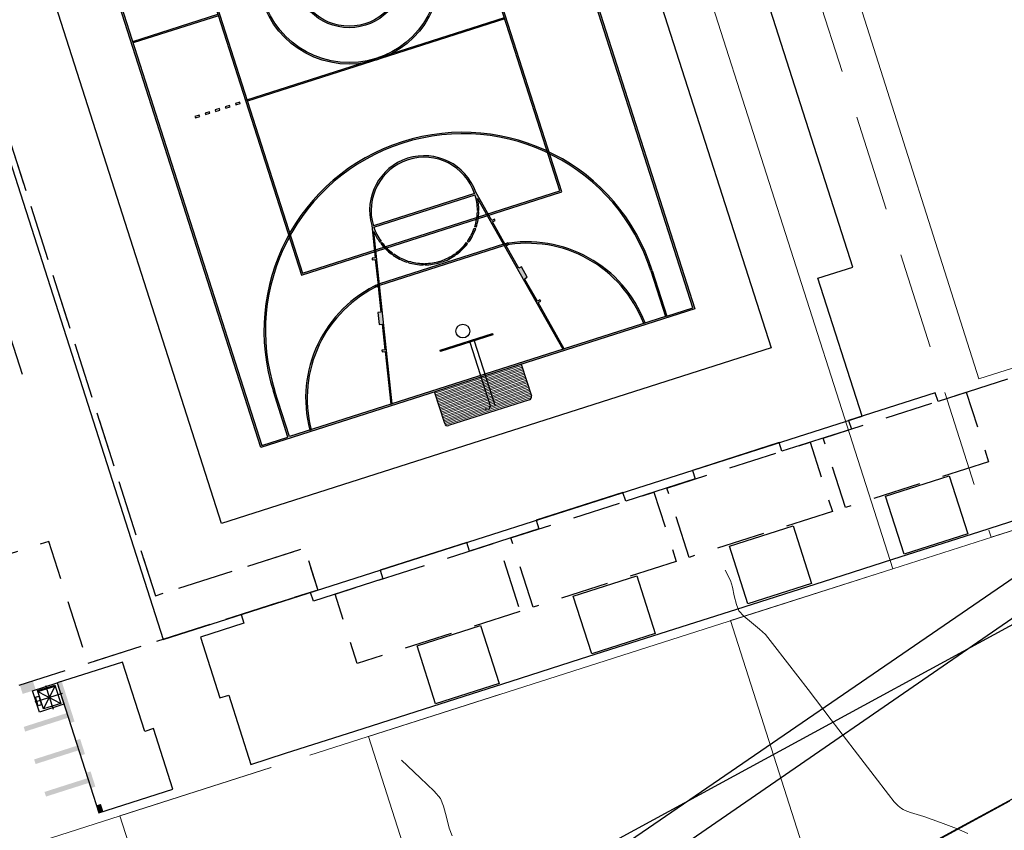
# Model space of a CAD drawing. Header units: metres. Extents: x 1111994 to 1112800, y 1268200 to 1269007.
# Tile 49 of 86: x 1112480 to 1112513, y 1268462 to 1268489. Entities that reach past the tile are written whole.
import ezdxf

# ---------------------------------------------------------------- set-up
doc = ezdxf.new("R2010")
doc.units = ezdxf.units.M
doc.header["$LTSCALE"] = 12.7
doc.header["$MEASUREMENT"] = 0
for name, pattern in [('DASHED', [0.75, 0.5, -0.25]), ('HIDDEN', [0.375, 0.25, -0.125]), ('HIDDEN2', [0.1875, 0.125, -0.0625])]:
    doc.linetypes.add(name, pattern=pattern)
for name, color, linetype in [('A-PISO', 7, 'Continuous'), ('Base', 251, 'Continuous'), ('RED PVC', 5, 'Continuous'), ('TUBERIA SANITARIA', 84, 'Continuous')]:
    doc.layers.add(name, color=color, linetype=linetype)

# ---------------------------------------------------------------- blocks, each defined once
blk = doc.blocks.new('montacargas[56]_1', base_point=(487.395, 266.571))
at = {"layer": 'A-PISO', "linetype": 'Continuous'}
for p, q in [((486.878, 266.796), (487.683, 267.054)), ((487.04, 266.801), (487.611, 266.984)), ((487.619, 266.96), (487.047, 266.777)), ((487.619, 266.96), (487.047, 266.777)), ((487.05, 266.767), (487.622, 266.95)), ((487.233, 266.196), (487.622, 266.95)), ((487.3, 266.97), (487.55, 266.191)), ((487.611, 266.984), (487.619, 266.96)), ((487.622, 266.95), (487.805, 266.379)), ((487.683, 267.054), (487.907, 266.354)), ((487.102, 266.096), (486.878, 266.796)), ((487.848, 266.708), (486.947, 266.42)), ((486.967, 266.584), (487.077, 266.619)), ((487.059, 266.298), (486.967, 266.584)), ((487.047, 266.777), (487.04, 266.801)), ((487.233, 266.196), (487.05, 266.767)), ((487.05, 266.767), (487.805, 266.379)), ((487.077, 266.619), (487.168, 266.333)), ((487.168, 266.333), (487.059, 266.298)), ((487.907, 266.354), (487.102, 266.096)), ((487.805, 266.379), (487.233, 266.196))]:
    blk.add_line(p, q, dxfattribs=at)
blk = doc.blocks.new('cancha[139]_1', base_point=(497.275, 290.438))
at = {"layer": 'Base', "linetype": 'Continuous'}
h = blk.add_hatch(color=256, dxfattribs=at)
h.paths.add_polyline_path([(494.397, 274.818), (508.684, 279.388), (500.153, 306.057), (485.866, 301.487)], flags=0)
h.paths.add_polyline_path([(485.929, 301.455), (486.786, 301.729), (487.266, 300.229, 1), (499.743, 304.22), (499.264, 305.72), (500.121, 305.994), (508.621, 279.421), (507.764, 279.146), (507.284, 280.646, 1), (494.806, 276.655), (495.286, 275.155), (494.429, 274.881)], flags=0)
h.paths.add_polyline_path([(495.334, 275.171), (494.854, 276.671, -1), (507.236, 280.631), (507.716, 279.131)], flags=0)
h.paths.add_polyline_path([(499.696, 304.205, -1), (487.314, 300.244), (486.834, 301.744), (499.216, 305.705)], flags=0)
at = {"layer": 'Base', "linetype": 'Continuous', "lineweight": 0}
h = blk.add_hatch(color=256, dxfattribs=at)
h.paths.add_polyline_path([(498.819, 300.381), (490.247, 297.639), (495.731, 280.495), (504.303, 283.236)], flags=0)
h.paths.add_polyline_path([(495.763, 280.557), (490.31, 297.607), (498.787, 300.318), (504.24, 283.269)], flags=0)
h = blk.add_hatch(color=256, dxfattribs=at)
h.paths.add_polyline_path([(500.16, 291.36, 1), (494.445, 289.533, 1)], flags=0)
h.paths.add_polyline_path([(494.493, 289.548, -1), (500.112, 291.345, -1)], flags=0)
at = {"layer": 'Base', "linetype": 'Continuous'}
for points in [[(495.643, 289.89), (495.596, 289.874, 0.986206), (499.024, 290.971), (498.977, 290.956, -0.985815)], [(492.997, 289.043), (492.981, 289.091), (490.172, 288.192), (490.187, 288.144)], [(501.438, 282.089), (501.485, 282.073, 0.071), (501.572, 282.574), (501.522, 282.575, -0.0708)], [(501.422, 282.041, -0.0708), (501.193, 281.605), (501.233, 281.575, 0.071), (501.469, 282.025)], [(498.339, 281.54, 0.071), (498.701, 281.182), (498.73, 281.222, -0.0708), (498.379, 281.569)], [(500.841, 281.178, 0.071), (501.203, 281.535), (501.163, 281.564, -0.0708), (500.811, 281.219)], [(499.211, 280.97, -0.0708), (498.771, 281.193), (498.741, 281.153, 0.071), (499.195, 280.923)], [(500.771, 281.19, -0.0708), (500.33, 280.968), (500.345, 280.921, 0.071), (500.8, 281.149)], [(499.745, 280.878, -0.0708), (499.258, 280.955), (499.243, 280.907, 0.071), (499.745, 280.828)], [(499.795, 280.878), (499.795, 280.828, 0.071), (500.298, 280.906), (500.282, 280.953, -0.0708)]]:
    blk.add_hatch(color=256, dxfattribs=at).paths.add_polyline_path(points, flags=0)
at = {"layer": 'Base', "linetype": 'Continuous', "lineweight": 0}
for points in [[(493.935, 286.272), (493.95, 286.225), (502.427, 288.936), (502.412, 288.984)], [(496.051, 275.4, -0.363598), (498.312, 280.163), (502.393, 281.469, -0.363612), (506.999, 278.902), (507.047, 278.917, 0.364302), (502.378, 281.516), (498.297, 280.211, 0.364302), (496.003, 275.385)]]:
    blk.add_hatch(color=256, dxfattribs=at).paths.add_polyline_path(points, flags=0)
at = {"layer": 'Base', "linetype": 'Continuous'}
h = blk.add_hatch(color=256, dxfattribs=at)
h.paths.add_polyline_path([(498.668, 276.237), (498.716, 276.252), (498.115, 281.927, 0.055502), (498.309, 281.58), (498.35, 281.609, -0.074391), (498.114, 282.071), (501.447, 283.137, -0.074391), (501.523, 282.624), (501.573, 282.624, 0.055502), (501.53, 283.02), (504.334, 278.049), (504.382, 278.065), (503.522, 279.589), (503.61, 279.638), (503.585, 279.682), (503.498, 279.633), (503.08, 280.373), (503.167, 280.422), (502.971, 280.77), (502.884, 280.721), (502.466, 281.462), (502.553, 281.511), (502.529, 281.554), (502.442, 281.505), (502.024, 282.246), (502.111, 282.295), (502.087, 282.338), (501.999, 282.289), (501.47, 283.227, 0.97049), (498.043, 282.131), (498.157, 281.06), (498.057, 281.049), (498.062, 281), (498.162, 281.01), (498.251, 280.165), (498.152, 280.154), (498.157, 280.105), (498.257, 280.115), (498.346, 279.27), (498.247, 279.259), (498.289, 278.862), (498.388, 278.872), (498.478, 278.027), (498.378, 278.016), (498.384, 277.967), (498.483, 277.977)], flags=0)
h.paths.add_polyline_path([(501.432, 283.184), (498.099, 282.118, -0.985815)], flags=0)
for p, q in [((501.449, 308.571), (511.198, 278.093)), ((508.621, 279.421), (500.121, 305.994)), ((500.153, 306.057), (508.684, 279.388)), ((493.101, 272.304), (483.352, 302.783)), ((494.397, 274.818), (485.866, 301.487)), ((485.929, 301.455), (494.429, 274.881)), ((504.24, 283.269), (498.787, 300.318)), ((504.303, 283.236), (498.819, 300.381)), ((490.247, 297.639), (495.731, 280.495)), ((490.31, 297.607), (495.763, 280.557)), ((490.172, 288.192), (492.981, 289.091)), ((492.997, 289.043), (490.187, 288.144)), ((493.935, 286.272), (502.412, 288.984)), ((502.427, 288.936), (493.95, 286.225)), ((490.187, 288.144), (490.172, 288.192)), ((493.364, 286.089), (493.221, 286.044)), ((493.221, 286.044), (493.236, 285.996)), ((493.236, 285.996), (493.379, 286.042)), ((493.379, 286.042), (493.364, 286.089)), ((493.697, 286.196), (493.554, 286.15)), ((493.554, 286.15), (493.569, 286.103)), ((493.569, 286.103), (493.712, 286.148)), ((493.712, 286.148), (493.697, 286.196)), ((493.95, 286.225), (493.935, 286.272)), ((492.364, 285.77), (492.221, 285.724)), ((492.221, 285.724), (492.236, 285.676)), ((492.236, 285.676), (492.379, 285.722)), ((492.379, 285.722), (492.364, 285.77)), ((492.697, 285.876), (492.554, 285.83)), ((492.554, 285.83), (492.569, 285.783)), ((492.569, 285.783), (492.712, 285.829)), ((492.712, 285.829), (492.697, 285.876)), ((493.03, 285.983), (492.888, 285.937)), ((492.888, 285.937), (492.903, 285.889)), ((492.903, 285.889), (493.046, 285.935)), ((493.046, 285.935), (493.03, 285.983)), ((495.731, 280.495), (504.303, 283.236)), ((495.763, 280.557), (504.24, 283.269)), ((501.432, 283.184), (498.099, 282.118)), ((498.114, 282.071), (501.447, 283.137)), ((501.999, 282.289), (501.47, 283.227)), ((501.53, 283.02), (504.334, 278.049)), ((501.522, 282.575), (501.572, 282.574)), ((501.523, 282.624), (501.573, 282.624)), ((498.043, 282.131), (498.157, 281.06)), ((502.087, 282.338), (501.999, 282.289)), ((502.024, 282.246), (502.111, 282.295)), ((502.442, 281.505), (502.024, 282.246)), ((502.111, 282.295), (502.087, 282.338)), ((498.716, 276.252), (498.115, 281.927)), ((501.422, 282.041), (501.469, 282.025)), ((501.485, 282.073), (501.438, 282.089)), ((502.378, 281.516), (498.297, 280.211)), ((498.309, 281.58), (498.35, 281.609)), ((498.312, 280.163), (502.393, 281.469)), ((498.379, 281.569), (498.339, 281.54)), ((501.203, 281.535), (501.163, 281.564)), ((501.233, 281.575), (501.193, 281.605)), ((502.529, 281.554), (502.442, 281.505)), ((502.466, 281.462), (502.553, 281.511)), ((502.884, 280.721), (502.466, 281.462)), ((502.553, 281.511), (502.529, 281.554)), ((498.701, 281.182), (498.73, 281.222)), ((498.741, 281.153), (498.771, 281.193)), ((500.771, 281.19), (500.8, 281.149)), ((500.811, 281.219), (500.841, 281.178)), ((498.157, 281.06), (498.057, 281.049)), ((498.057, 281.049), (498.062, 281)), ((498.062, 281), (498.162, 281.01)), ((498.162, 281.01), (498.251, 280.165)), ((499.211, 280.97), (499.195, 280.923)), ((499.243, 280.907), (499.258, 280.955)), ((499.745, 280.878), (499.745, 280.828)), ((499.795, 280.828), (499.795, 280.878)), ((500.282, 280.953), (500.298, 280.906)), ((500.345, 280.921), (500.33, 280.968)), ((502.971, 280.77), (502.884, 280.721)), ((503.167, 280.422), (502.971, 280.77)), ((507.236, 280.631), (507.716, 279.131)), ((507.284, 280.646), (507.764, 279.146)), ((498.251, 280.165), (498.152, 280.154)), ((498.152, 280.154), (498.157, 280.105)), ((503.08, 280.373), (503.167, 280.422)), ((503.498, 279.633), (503.08, 280.373)), ((498.157, 280.105), (498.257, 280.115)), ((498.257, 280.115), (498.346, 279.27)), ((503.585, 279.682), (503.498, 279.633)), ((503.522, 279.589), (503.61, 279.638)), ((504.382, 278.065), (503.522, 279.589)), ((503.61, 279.638), (503.585, 279.682)), ((508.684, 279.388), (494.397, 274.818)), ((498.346, 279.27), (498.247, 279.259)), ((498.247, 279.259), (498.289, 278.862)), ((507.764, 279.146), (508.621, 279.421)), ((507.716, 279.131), (495.334, 275.171)), ((498.289, 278.862), (498.388, 278.872)), ((498.388, 278.872), (498.478, 278.027)), ((506.999, 278.902), (507.047, 278.917)), ((500.302, 278.02), (502.017, 278.568)), ((502.029, 278.53), (500.314, 277.982)), ((502.017, 278.568), (502.029, 278.53)), ((501.27, 278.287), (501.951, 276.158)), ((501.413, 278.333), (502.094, 276.204)), ((511.198, 278.093), (493.101, 272.304)), ((498.478, 278.027), (498.378, 278.016)), ((498.378, 278.016), (498.384, 277.967)), ((498.384, 277.967), (498.483, 277.977)), ((498.483, 277.977), (498.668, 276.237)), ((500.314, 277.982), (500.302, 278.02)), ((504.334, 278.049), (504.382, 278.065)), ((502.969, 277.56), (503.304, 276.513)), ((495.286, 275.155), (494.806, 276.655)), ((495.334, 275.171), (494.854, 276.671)), ((500.447, 275.599), (500.111, 276.646)), ((503.239, 276.387), (500.572, 275.534)), ((498.668, 276.237), (498.716, 276.252)), ((496.003, 275.385), (496.051, 275.4)), ((494.429, 274.881), (495.286, 275.155))]:
    blk.add_line(p, q, dxfattribs=at)
at = {"layer": 'Base', "linetype": 'Continuous', "lineweight": 0}
for p, q in [((500.111, 276.646), (502.969, 277.56)), ((500.127, 276.599), (502.984, 277.513)), ((500.142, 276.551), (502.999, 277.465)), ((500.157, 276.503), (503.015, 277.417)), ((500.172, 276.456), (503.03, 277.37)), ((500.188, 276.408), (503.045, 277.322)), ((500.203, 276.361), (503.06, 277.274)), ((500.218, 276.313), (503.075, 277.227)), ((500.233, 276.265), (503.091, 277.179)), ((500.249, 276.218), (503.106, 277.132)), ((500.264, 276.17), (503.121, 277.084)), ((500.279, 276.122), (503.136, 277.036)), ((500.294, 276.075), (503.152, 276.989)), ((500.309, 276.027), (503.167, 276.941)), ((500.325, 275.98), (503.182, 276.893)), ((500.34, 275.932), (503.197, 276.846)), ((500.355, 275.884), (503.213, 276.798)), ((500.37, 275.837), (503.228, 276.751)), ((500.386, 275.789), (503.243, 276.703)), ((500.401, 275.741), (503.258, 276.655)), ((500.416, 275.694), (503.273, 276.608)), ((500.431, 275.646), (503.289, 276.56)), ((500.447, 275.599), (503.304, 276.513)), ((500.475, 275.555), (503.306, 276.461))]:
    blk.add_line(p, q, dxfattribs=at)
at = {"layer": 'Base', "linetype": 'Continuous'}
for centre, radius in [((497.302, 290.446), 3), ((497.302, 290.446), 2.95), ((497.302, 290.446), 1.8), ((497.302, 290.446), 1.75), ((501.045, 278.651), 0.227)]:
    blk.add_circle(centre, radius, dxfattribs=at)
for centre, radius, start, end in [((501.045, 278.651), 6.55, 17.7374, 197.7374), ((501.045, 278.651), 6.5, 17.7374, 197.7374), ((499.773, 282.628), 1.8, 19.4534, 196.0214), ((499.773, 282.628), 1.75, 18.5559, 196.9189), ((499.773, 282.628), 1.75, 359.9011, 16.9189), ((499.773, 282.628), 1.8, 359.8784, 12.5854), ((499.773, 282.628), 1.75, 342.0648, 358.264), ((499.773, 282.628), 1.8, 342.0421, 358.2868), ((499.773, 282.628), 1.75, 198.5559, 215.5737), ((499.773, 282.628), 1.8, 202.8894, 215.5964), ((499.773, 282.628), 1.75, 324.2285, 340.4277), ((499.773, 282.628), 1.8, 324.2058, 340.4505), ((499.773, 282.628), 1.8, 217.188, 233.4327), ((499.773, 282.628), 1.75, 217.2108, 233.41), ((499.773, 282.628), 1.75, 306.3922, 322.5914), ((499.773, 282.628), 1.8, 306.3695, 322.6142), ((503.165, 277.438), 4.154, 20.8616, 100.9287), ((503.165, 277.437), 4.105, 20.9063, 100.8338), ((499.773, 282.628), 1.8, 235.0243, 251.269), ((499.773, 282.628), 1.75, 235.0471, 251.2463), ((499.773, 282.628), 1.75, 288.5559, 304.7552), ((499.773, 282.628), 1.8, 288.5332, 304.7779), ((499.773, 282.628), 1.8, 252.8606, 269.1053), ((499.773, 282.628), 1.75, 252.8834, 269.0826), ((499.773, 282.628), 1.75, 270.7197, 286.9189), ((499.773, 282.628), 1.8, 270.6969, 286.9416), ((500.022, 276.433), 4.154, 114.5461, 194.6132), ((500.023, 276.432), 4.105, 114.6422, 194.5668), ((503.209, 276.482), 0.1, 287.7374, 17.7374), ((500.542, 275.629), 0.1, 197.7374, 287.7374)]:
    blk.add_arc(centre, radius, start, end, dxfattribs=at)
at = {"layer": 'Base', "linetype": 'Continuous', "lineweight": 0}
blk.add_arc((501.851, 276.126), 0.075, 197.7374, 17.7374, dxfattribs=at)

msp = doc.modelspace()

# ---------------------------------------------------------------- hatches: boundary and pattern name
at = {"layer": 'Base', "linetype": 'Continuous'}
for points in [[(1112480.971, 1268466.829), (1112480.88, 1268467.114), (1112480.451, 1268466.977), (1112480.543, 1268466.691)], [(1112480.575, 1268465.605), (1112480.624, 1268465.453), (1112482.043, 1268465.907), (1112482.099, 1268465.732), (1112482.251, 1268465.781), (1112481.829, 1268467.103), (1112481.676, 1268467.054), (1112481.995, 1268466.059)], [(1112480.918, 1268464.533), (1112480.967, 1268464.381), (1112482.386, 1268464.835), (1112482.442, 1268464.661), (1112482.594, 1268464.71), (1112482.434, 1268465.21), (1112482.282, 1268465.161), (1112482.337, 1268464.987)], [(1112481.261, 1268463.462), (1112481.31, 1268463.309), (1112482.729, 1268463.763), (1112482.784, 1268463.589), (1112482.937, 1268463.638), (1112482.777, 1268464.138), (1112482.625, 1268464.089), (1112482.68, 1268463.916)], [(1112483.047, 1268462.768), (1112483.2, 1268462.817), (1112483.12, 1268463.067), (1112482.967, 1268463.018)]]:
    msp.add_hatch(color=256, dxfattribs=at).paths.add_polyline_path(points, flags=0)

# ---------------------------------------------------------------- linework, layer by layer
at = {"layer": 'Base', "linetype": 'Continuous', "lineweight": 0}
for p, q in [((1112500.514, 1268513.4), (1112512.027, 1268477.077)), ((1112496.031, 1268511.966), (1112509.197, 1268470.817)), ((1112512.027, 1268477.077), (1112525.894, 1268481.514)), ((1112509.197, 1268470.817), (1112527.448, 1268476.657)), ((1112509.197, 1268470.817), (1112491.931, 1268465.293)), ((1112503.674, 1268470.769), (1112503.85, 1268470.433)), ((1112503.853, 1268469.107), (1112509.197, 1268470.817)), ((1112503.85, 1268470.433), (1112503.914, 1268470.214)), ((1112503.914, 1268470.214), (1112503.978, 1268469.924)), ((1112503.978, 1268469.924), (1112504.048, 1268469.639)), ((1112504.048, 1268469.639), (1112504.128, 1268469.434)), ((1112504.128, 1268469.434), (1112504.289, 1268469.259)), ((1112504.289, 1268469.259), (1112504.543, 1268469.042)), ((1112507.581, 1268457.456), (1112503.853, 1268469.107)), ((1112504.543, 1268469.042), (1112504.807, 1268468.825)), ((1112504.807, 1268468.825), (1112505.002, 1268468.649)), ((1112505.002, 1268468.649), (1112505.233, 1268468.359)), ((1112505.233, 1268468.359), (1112505.732, 1268467.714)), ((1112505.732, 1268467.714), (1112506.408, 1268466.834)), ((1112506.408, 1268466.834), (1112507.169, 1268465.84)), ((1112507.169, 1268465.84), (1112507.925, 1268464.852)), ((1112491.931, 1268465.293), (1112496.492, 1268451.038)), ((1112507.925, 1268464.852), (1112508.583, 1268463.991)), ((1112493.021, 1268464.507), (1112493.634, 1268463.927)), ((1112488.719, 1268464.266), (1112483.747, 1268462.675)), ((1112493.634, 1268463.927), (1112494.091, 1268463.482)), ((1112508.583, 1268463.991), (1112509.051, 1268463.378)), ((1112494.091, 1268463.482), (1112494.304, 1268463.249)), ((1112509.051, 1268463.378), (1112509.24, 1268463.135)), ((1112494.304, 1268463.249), (1112494.406, 1268462.989)), ((1112509.24, 1268463.135), (1112509.373, 1268463.009)), ((1112494.406, 1268462.989), (1112494.497, 1268462.63)), ((1112509.373, 1268463.009), (1112509.478, 1268462.916)), ((1112509.478, 1268462.916), (1112509.54, 1268462.881)), ((1112509.54, 1268462.881), (1112509.602, 1268462.847)), ((1112509.602, 1268462.847), (1112509.782, 1268462.789)), ((1112509.782, 1268462.789), (1112510.213, 1268462.647)), ((1112483.747, 1268462.675), (1112488.804, 1268446.87)), ((1112494.497, 1268462.63), (1112494.589, 1268462.271)), ((1112510.213, 1268462.647), (1112510.762, 1268462.457)), ((1112510.762, 1268462.457), (1112511.29, 1268462.258)), ((1112494.589, 1268462.271), (1112494.691, 1268462.012)), ((1112511.29, 1268462.258), (1112511.662, 1268462.087))]:
    msp.add_line(p, q, dxfattribs=at)
at = {"layer": 'Base', "linetype": 'DASHED', "lineweight": 0, "flags": 128}
msp.add_lwpolyline([(1112554.936, 1268485.826), (1112545.158, 1268480.583), (1112533.084, 1268474.037), (1112521.01, 1268467.491), (1112501.852, 1268457.065), (1112475.717, 1268442.888), (1112483.238, 1268420.719), (1112413.831, 1268496.222), (1112460.499, 1268511.475), (1112455.233, 1268527.934), (1112492.324, 1268539.801), (1112497.586, 1268523.383), (1112516.953, 1268529.616), (1112520.019, 1268519.812), (1112541.138, 1268523.247), (1112542.567, 1268524.498)], dxfattribs=at)
at = {"layer": 'Base', "linetype": 'HIDDEN', "lineweight": 0, "flags": 128}
msp.add_lwpolyline([(1112540.375, 1268531.35), (1112540.296, 1268531.339), (1112539.947, 1268531.278), (1112539.635, 1268531.189), (1112539.227, 1268531.053), (1112538.856, 1268530.914), (1112538.651, 1268530.814), (1112538.535, 1268530.656), (1112538.417, 1268530.429), (1112538.33, 1268530.242), (1112538.234, 1268529.997), (1112538.082, 1268529.581), (1112537.941, 1268529.177), (1112537.88, 1268528.967), (1112537.948, 1268528.783), (1112538.016, 1268528.65), (1112538.072, 1268528.574), (1112538.253, 1268528.45), (1112538.662, 1268528.172), (1112539.106, 1268527.874), (1112539.393, 1268527.688), (1112539.598, 1268527.588), (1112539.869, 1268527.467), (1112540.127, 1268527.344), (1112540.291, 1268527.236), (1112540.433, 1268527.021), (1112540.57, 1268526.721), (1112540.639, 1268526.474), (1112540.606, 1268526.275), (1112540.516, 1268525.988), (1112540.418, 1268525.69), (1112540.361, 1268525.459), (1112540.351, 1268525.17), (1112540.358, 1268524.748), (1112540.375, 1268524.35), (1112540.395, 1268524.129), (1112540.462, 1268523.971), (1112540.559, 1268523.783), (1112540.608, 1268523.668), (1112540.553, 1268523.548), (1112540.475, 1268523.432), (1112540.369, 1268523.333), (1112540.186, 1268523.172), (1112540.038, 1268523.038), (1112539.842, 1268522.83), (1112539.399, 1268522.355), (1112538.812, 1268521.722), (1112538.18, 1268521.04), (1112537.603, 1268520.418), (1112537.25, 1268520.036), (1112537.082, 1268519.853), (1112537.028, 1268519.794), (1112537.021, 1268519.786), (1112537.022, 1268519.781), (1112537.033, 1268519.76), (1112537.057, 1268519.715), (1112537.076, 1268519.678), (1112537.028, 1268519.691), (1112536.977, 1268519.705), (1112536.885, 1268519.645), (1112536.704, 1268519.523), (1112536.553, 1268519.424), (1112536.304, 1268519.27), (1112535.751, 1268518.93), (1112535.036, 1268518.501), (1112534.304, 1268518.076), (1112533.801, 1268517.804), (1112533.521, 1268517.672), (1112533.397, 1268517.629), (1112533.358, 1268517.624), (1112533.307, 1268517.63), (1112533.185, 1268517.67), (1112532.961, 1268517.786), (1112532.627, 1268518.003), (1112532.23, 1268518.281), (1112531.959, 1268518.448), (1112531.693, 1268518.526), (1112531.331, 1268518.607), (1112531.01, 1268518.672), (1112530.865, 1268518.698), (1112530.796, 1268518.666), (1112530.734, 1268518.636), (1112530.707, 1268518.714), (1112530.466, 1268518.693), (1112529.892, 1268518.641), (1112529.205, 1268518.578), (1112528.624, 1268518.523), (1112528.369, 1268518.498), (1112528.251, 1268518.455), (1112528.157, 1268518.42), (1112528.202, 1268518.453), (1112528.249, 1268518.487), (1112528.079, 1268518.529), (1112527.685, 1268518.625), (1112527.235, 1268518.737), (1112526.901, 1268518.829), (1112526.607, 1268518.927), (1112526.157, 1268519.085), (1112525.667, 1268519.263), (1112525.252, 1268519.423), (1112525.031, 1268519.525), (1112524.838, 1268519.733), (1112524.623, 1268520.012), (1112524.495, 1268520.142), (1112524.476, 1268520.016), (1112524.481, 1268519.784), (1112524.453, 1268519.623), (1112524.192, 1268519.551), (1112523.583, 1268519.425), (1112522.794, 1268519.274), (1112521.997, 1268519.128), (1112521.359, 1268519.019), (1112521.05, 1268518.975), (1112520.78, 1268519.009), (1112520.45, 1268519.075), (1112520.262, 1268519.116), (1112520.111, 1268519.14), (1112519.988, 1268519.159), (1112519.92, 1268519.178), (1112519.852, 1268519.199), (1112519.746, 1268519.263), (1112519.614, 1268519.343), (1112519.476, 1268519.461), (1112499.275, 1268513.001), (1112512.437, 1268471.853), (1112522.703, 1268475.137), (1112525.276, 1268467.096), (1112525.299, 1268467.091), (1112525.327, 1268467.074), (1112525.386, 1268467.01), (1112525.481, 1268466.865), (1112525.605, 1268466.641), (1112525.723, 1268466.453), (1112525.861, 1268466.364), (1112526.046, 1268466.267), (1112526.186, 1268466.178), (1112526.369, 1268465.948), (1112526.737, 1268465.459), (1112527.172, 1268464.872), (1112527.559, 1268464.346), (1112527.781, 1268464.043), (1112527.951, 1268463.788), (1112528.172, 1268463.45), (1112528.382, 1268463.145), (1112528.52, 1268462.994), (1112528.713, 1268463.011), (1112528.972, 1268463.08), (1112529.146, 1268463.09), (1112529.223, 1268462.89), (1112529.276, 1268462.551), (1112529.274, 1268462.282), (1112529.142, 1268462.061), (1112528.891, 1268461.732), (1112528.649, 1268461.425), (1112528.544, 1268461.27), (1112528.679, 1268461.175), (1112528.808, 1268461.086), (1112528.679, 1268460.979), (1112528.426, 1268460.815), (1112528.256, 1268460.707)], dxfattribs=at)
at = {"layer": 'Base', "linetype": 'Continuous', "flags": 128}
for points in [[(1112485.166, 1268468.485), (1112508.187, 1268475.849), (1112506.733, 1268480.395), (1112507.876, 1268480.76), (1112499.177, 1268507.957), (1112498.034, 1268507.591), (1112496.58, 1268512.137), (1112495.77, 1268511.878), (1112473.559, 1268504.774)], [(1112508.958, 1268473.208), (1112511.054, 1268473.878), (1112511.663, 1268471.973), (1112509.567, 1268471.303)], [(1112503.815, 1268471.563), (1112505.91, 1268472.233), (1112506.52, 1268470.328), (1112504.424, 1268469.658)], [(1112498.672, 1268469.918), (1112500.767, 1268470.588), (1112501.376, 1268468.683), (1112499.281, 1268468.013)], [(1112493.528, 1268468.273), (1112495.624, 1268468.943), (1112496.233, 1268467.038), (1112494.138, 1268466.368)], [(1112481.676, 1268467.054), (1112483.047, 1268462.768), (1112485.485, 1268463.548), (1112484.846, 1268465.548), (1112484.56, 1268465.456), (1112483.829, 1268467.742)]]:
    msp.add_lwpolyline(points, close=True, dxfattribs=at)
at = {"layer": 'Base', "linetype": 'HIDDEN2', "flags": 128}
for points in [[(1112478.654, 1268506.404), (1112479.096, 1268505.023), (1112474.191, 1268503.454), (1112484.915, 1268469.927), (1112489.82, 1268471.496), (1112490.262, 1268470.115), (1112479.88, 1268466.794), (1112478.638, 1268470.676), (1112476.853, 1268470.104), (1112467.728, 1268498.631), (1112469.514, 1268499.202), (1112468.273, 1268503.083)], [(1112478.416, 1268506.328), (1112478.654, 1268506.404), (1112479.096, 1268505.023), (1112474.191, 1268503.454), (1112484.915, 1268469.927), (1112489.82, 1268471.496), (1112490.262, 1268470.115), (1112482.69, 1268467.693), (1112481.403, 1268471.717), (1112476.95, 1268470.293), (1112467.917, 1268498.533), (1112472.369, 1268499.958), (1112471.082, 1268503.982)], [(1112474.876, 1268479.735), (1112479.275, 1268481.142), (1112480.616, 1268476.951), (1112476.216, 1268475.544)], [(1112512.349, 1268474.346), (1112507.634, 1268472.837), (1112506.903, 1268475.123), (1112511.618, 1268476.631)], [(1112507.206, 1268472.7), (1112502.491, 1268471.192), (1112501.76, 1268473.478), (1112506.474, 1268474.986)], [(1112502.062, 1268471.055), (1112497.348, 1268469.547), (1112496.617, 1268471.833), (1112501.331, 1268473.341)], [(1112496.919, 1268469.41), (1112491.562, 1268467.697), (1112490.831, 1268469.982), (1112496.188, 1268471.696)]]:
    msp.add_lwpolyline(points, close=True, dxfattribs=at)
at = {"layer": 'Base', "linetype": 'Continuous', "lineweight": 0, "flags": 128}
for points in [[(1112488.723, 1268464.268), (1112479.013, 1268461.162), (1112481.973, 1268451.909), (1112475.274, 1268449.766), (1112472.314, 1268459.02), (1112454.154, 1268453.211), (1112453.308, 1268453.98), (1112450.637, 1268463.526), (1112443.535, 1268469.936), (1112443.157, 1268471.116), (1112438.608, 1268477.498), (1112432.384, 1268496.958)], [(1112496.244, 1268466.674), (1112490.002, 1268464.677)]]:
    msp.add_lwpolyline(points, dxfattribs=at)
at = {"layer": 'Base', "linetype": 'Continuous', "flags": 128}
for points in [[(1112481.943, 1268452.003), (1112518.456, 1268471.866), (1112542.725, 1268484.965), (1112553.365, 1268490.739)], [(1112481.434, 1268461.937), (1112485.784, 1268448.337), (1112511.562, 1268462.375), (1112554.922, 1268485.87)], [(1112512.974, 1268477.065), (1112510.688, 1268476.334), (1112510.597, 1268476.619), (1112507.739, 1268475.705), (1112507.831, 1268475.42), (1112505.545, 1268474.689), (1112505.454, 1268474.974), (1112502.596, 1268474.06), (1112502.688, 1268473.775), (1112500.402, 1268473.043), (1112500.31, 1268473.329), (1112497.453, 1268472.415), (1112497.544, 1268472.129), (1112495.258, 1268471.398), (1112495.167, 1268471.684), (1112492.31, 1268470.77), (1112492.401, 1268470.484), (1112490.115, 1268469.753), (1112490.024, 1268470.039), (1112487.738, 1268469.308), (1112487.829, 1268469.022), (1112486.4, 1268468.565), (1112487.04, 1268466.565), (1112487.326, 1268466.656), (1112488.057, 1268464.37), (1112489.2, 1268464.736), (1112491.486, 1268465.467), (1112493.772, 1268466.198), (1112496.629, 1268467.112), (1112498.915, 1268467.843), (1112501.773, 1268468.757), (1112504.058, 1268469.488), (1112506.916, 1268470.402), (1112509.202, 1268471.134), (1112512.059, 1268472.048), (1112514.345, 1268472.779)]]:
    msp.add_lwpolyline(points, dxfattribs=at)
at = {"layer": 'RED PVC'}
msp.add_line((1112528.126, 1268480.783), (1112486.324, 1268452.101), dxfattribs=at)
at = {"layer": 'TUBERIA SANITARIA'}
msp.add_line((1112488.093, 1268451.92), (1112527.534, 1268479.126), dxfattribs=at)

# ---------------------------------------------------------------- block references
at = {"layer": 'Base', "linetype": 'Continuous', "lineweight": 0}
msp.add_blockref('cancha[139]_1', (1112491.268, 1268490.438), dxfattribs=at)
at = {"layer": 'Base', "linetype": 'Continuous'}
msp.add_blockref('montacargas[56]_1', (1112481.388, 1268466.571), dxfattribs=at)

doc.saveas('drawing.dxf')
